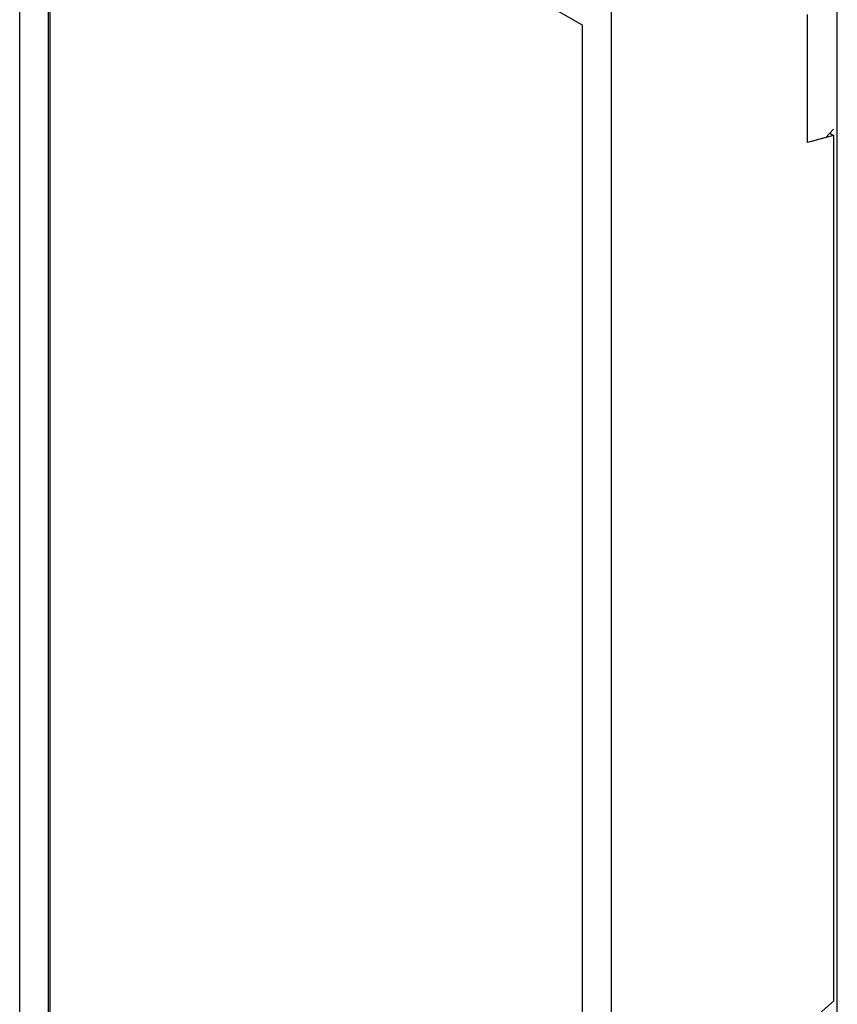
# Model space of a CAD drawing. Header units: millimetres. Extents: x 3 to 274, y 6 to 213.
# Tile 20 of 32: x 214 to 225, y 146 to 160. Entities that reach past the tile are written whole.
import ezdxf

# ---------------------------------------------------------------- set-up
doc = ezdxf.new("R2010")
doc.units = ezdxf.units.MM

msp = doc.modelspace()

# ---------------------------------------------------------------- linework, layer by layer
for p, q in [((214.0736, 145.724), (214.0736, 164.3412)), ((214.466, 145.9058), (214.466, 163.7063)), ((214.466, 163.7063), (221.7139, 159.5223)), ((214.4837, 163.6961), (214.4837, 145.916)), ((225.1787, 144.6156), (225.1787, 160.461)), ((222.1063, 159.704), (222.1063, 141.0868)), ((224.7757, 157.9249), (224.7757, 159.6658)), ((221.7139, 159.5223), (221.7139, 141.7217)), ((225.1257, 158.1072), (225.0247, 157.9946)), ((225.1292, 158.0196), (224.7757, 157.9249)), ((225.0247, 157.9946), (224.7757, 157.9279)), ((225.0751, 158.0508), (225.1292, 158.0196)), ((225.1292, 158.0196), (225.1292, 146.2614)), ((224.7757, 145.9479), (225.1292, 146.2614))]:
    msp.add_line(p, q)

doc.saveas('drawing.dxf')
